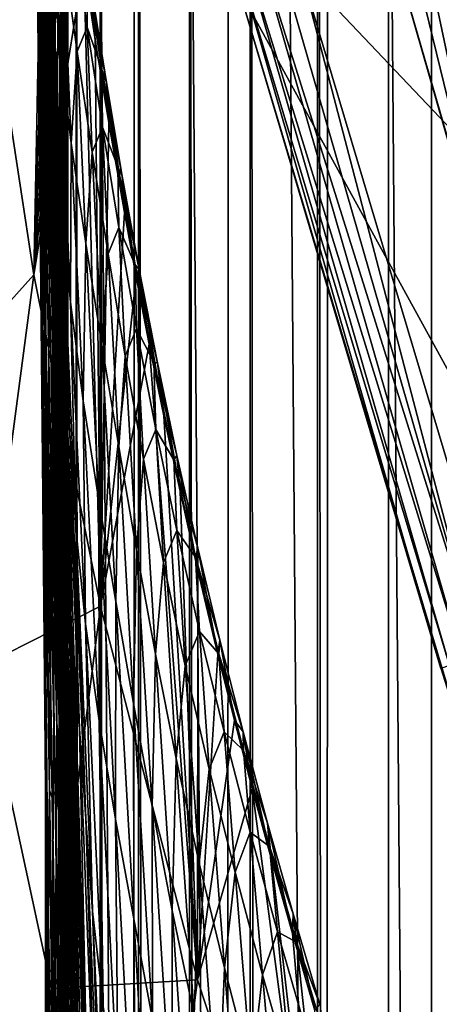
# Model space of a CAD drawing. Header units: metres. Extents: x -23 to 23, y -199 to 23.
# Tile 50 of 112: x -21.36 to -20.05, y -8.06 to -5. Entities that reach past the tile are written whole.
import ezdxf

# ---------------------------------------------------------------- set-up
doc = ezdxf.new("R2010")
doc.units = ezdxf.units.M
doc.layers.add('solid_509541_180_SW0001', color=7, linetype='CONTINUOUS')

msp = doc.modelspace()

# ---------------------------------------------------------------- linework, layer by layer
at = {"layer": 'solid_509541_180_SW0001'}
for points in [[(-19.729429, 20.070425), (-19.738308, -20.061901), (-20.069708, 19.730179)], [(-20.069708, 19.730179), (-20.078621, -19.720907), (-20.394615, 19.375515)], [(-20.069708, 19.730179), (-19.738308, -20.061901), (-20.078621, -19.720907)], [(-20.394615, 19.375515), (-20.403206, -19.365856), (-20.704075, 19.006542)], [(-20.394615, 19.375515), (-20.078621, -19.720907), (-20.403206, -19.365856)], [(-20.704075, 19.006542), (-20.712023, -18.996798), (-20.996466, 18.625443)], [(-20.704075, 19.006542), (-20.403206, -19.365856), (-20.712023, -18.996798)], [(-20.996466, 18.625443), (-21.00429, -18.614689), (-21.271791, 18.232214)], [(-20.996466, 18.625443), (-20.712023, -18.996798), (-21.00429, -18.614689)], [(-21.271791, 18.232214), (-21.53804, -17.812857), (-21.651287, 17.621748)], [(-21.271791, 18.232214), (-21.279938, -18.219637), (-21.53804, -17.812857)], [(-21.271791, 18.232214), (-21.00429, -18.614689), (-21.279938, -18.219637)], [(-21.182512, -189, 242.230423), (-21.182512, 0.000142, 242.230423), (-21.209377, -0.00011, 242.00946)], [(-21.107437, -189, 242.439972), (-21.107437, 0.000167, 242.439957), (-21.182512, 0.000142, 242.230423)], [(-21.110292, -189, 242.434082), (-21.107437, -189, 242.439972), (-21.182512, 0.000142, 242.230423)], [(-21.182512, -189, 242.230423), (-21.110292, -189, 242.434082), (-21.182512, 0.000142, 242.230423)], [(-20.987869, -189, 242.627716), (-20.987869, 0.000123, 242.627701), (-21.107437, 0.000167, 242.439957)], [(-21.107437, -189, 242.439972), (-20.987869, -189, 242.627716), (-21.107437, 0.000167, 242.439957)], [(-20.829735, -189, 242.784348), (-20.829735, 0.00002, 242.784348), (-20.987869, 0.000123, 242.627701)], [(-20.987869, -189, 242.627716), (-20.829735, -189, 242.784348), (-20.987869, 0.000123, 242.627701)], [(-20.640867, -189, 242.902145), (-20.640867, -0.000121, 242.902145), (-20.829735, 0.00002, 242.784348)], [(-20.829735, -189, 242.784348), (-20.640867, -189, 242.902145), (-20.829735, 0.00002, 242.784348)], [(-21.304661, -4.721025, 231.941818), (-21.295567, -5.518213, 232.902695), (-21.209377, -0.00011, 242.00946)], [(-21.295567, -5.518213, 232.902695), (-21.286926, -6.366432, 233.815659), (-21.209377, -0.00011, 242.00946)], [(-21.286926, -6.366432, 233.815659), (-21.278761, -7.263092, 234.678467), (-21.209377, -0.00011, 242.00946)], [(-21.278761, -7.263092, 234.678467), (-21.271086, -8.206272, 235.489365), (-21.209377, -0.00011, 242.00946)], [(-21.271086, -8.206272, 235.489365), (-21.263918, -9.194027, 236.246689), (-21.209377, -0.00011, 242.00946)], [(-21.263918, -9.194027, 236.246689), (-21.257277, -10.223907, 236.948349), (-21.209377, -0.00011, 242.00946)], [(-21.257277, -10.223907, 236.948349), (-21.251181, -11.293617, 237.592575), (-21.209377, -0.00011, 242.00946)], [(-21.251181, -11.293617, 237.592575), (-21.245642, -12.400887, 238.177643), (-21.209377, -0.00011, 242.00946)], [(-21.245642, -12.400887, 238.177643), (-21.240683, -13.542816, 238.701614), (-21.209377, -0.00011, 242.00946)], [(-21.240683, -13.542816, 238.701614), (-21.239855, -13.751604, 238.78923), (-21.209377, -0.00011, 242.00946)], [(-21.239855, -13.751604, 238.78923), (-21.236322, -14.7157, 239.162445), (-21.209377, -0.00011, 242.00946)], [(-21.236322, -14.7157, 239.162445), (-21.232578, -15.9149, 239.557968), (-21.209377, -0.00011, 242.00946)], [(-21.232578, -15.9149, 239.557968), (-21.229475, -17.133894, 239.885849), (-21.209377, -0.00011, 242.00946)], [(-21.229475, -17.133894, 239.885849), (-21.227026, -18.365841, 240.144531), (-21.209377, -0.00011, 242.00946)], [(-21.227026, -18.365841, 240.144531), (-21.225239, -19.606176, 240.33342), (-21.209377, -0.00011, 242.00946)], [(-21.225239, -19.606176, 240.33342), (-21.224113, -20.851295, 240.452332), (-21.209377, -0.00011, 242.00946)], [(-21.224113, -20.851295, 240.452332), (-21.22365, -22.098618, 240.501404), (-21.209377, -0.00011, 242.00946)], [(-21.22365, -22.098618, 240.501404), (-21.222198, -34.757195, 240.654739), (-21.209377, -0.00011, 242.00946)], [(-21.222198, -34.757195, 240.654739), (-21.222109, -35.61446, 240.664169), (-21.209377, -0.00011, 242.00946)], [(-21.222109, -35.61446, 240.664169), (-21.221001, -47.406013, 240.781204), (-21.209377, -0.00011, 242.00946)], [(-21.221001, -47.406013, 240.781204), (-21.220943, -48.258762, 240.787292), (-21.209377, -0.00011, 242.00946)], [(-21.220943, -48.258762, 240.787292), (-21.220533, -59.999996, 240.830566), (-21.209377, -0.00011, 242.00946)], [(-21.220533, -59.999996, 240.830566), (-21.209377, -94.500061, 242.00946), (-21.209377, -0.00011, 242.00946)], [(-21.184349, -189, 242.222519), (-21.209377, -0.00011, 242.00946), (-21.209377, -94.500061, 242.00946)], [(-21.184349, -189, 242.222519), (-21.182512, -189, 242.230423), (-21.209377, -0.00011, 242.00946)], [(-20.430849, -189, 242.975174), (-20.430624, -0.000278, 242.975235), (-20.640867, -0.000121, 242.902145)], [(-20.640867, -189, 242.902145), (-20.430849, -189, 242.975174), (-20.640867, -0.000121, 242.902145)], [(-20.430849, -189, 242.975174), (-20.209421, -189, 243), (-20.430624, -0.000278, 242.975235)], [(-20.430624, -0.000278, 242.975235), (-20.209421, -189, 243), (-20.209421, -0.000428, 243)], [(-19.85832, -1.201108, 243), (-20.209421, -0.000428, 243), (-20.209421, -189, 243)], [(-19.749578, -2.397916, 243), (-19.85832, -1.201108, 243), (-20.209421, -189, 243)], [(-19.568743, -3.586129, 243), (-19.749578, -2.397916, 243), (-20.209421, -189, 243)], [(-19.316486, -4.761213, 243), (-19.568743, -3.586129, 243), (-20.209421, -189, 243)], [(-20.393335, -3.737736, 297.379608), (-20.234138, -4.641674, 297.15979), (-19.818785, -6.088886, 297.379608)], [(-20.393335, -3.737736, 297.379608), (-19.818785, -6.088886, 297.379608), (-20.316923, -3.738711, 297.589386)], [(-20.316923, -3.738711, 297.589386), (-19.742491, -6.081888, 297.589386), (-20.194584, -3.742842, 297.777344)], [(-19.818785, -6.088886, 297.379608), (-19.742491, -6.081888, 297.589386), (-20.316923, -3.738711, 297.589386)], [(-20.194584, -3.742842, 297.777344), (-19.619987, -6.073399, 297.777344), (-20.031729, -3.753227, 297.934174)], [(-19.742491, -6.081888, 297.589386), (-19.619987, -6.073399, 297.777344), (-20.194584, -3.742842, 297.777344)], [(-21.276569, -3.883542, 214.749527), (-21.44857, -4.911373, 192.516052), (-21.314419, -5.789904, 192.516052)], [(-21.25827, -4.05356, 214.523926), (-21.276569, -3.883542, 214.749527), (-21.314419, -5.789904, 192.516052)], [(-21.238228, -4.227222, 214.289459), (-21.25827, -4.05356, 214.523926), (-21.314419, -5.789904, 192.516052)], [(-21.215631, -4.409803, 214.038513), (-21.238228, -4.227222, 214.289459), (-21.314419, -5.789904, 192.516052)], [(-21.189491, -4.606781, 213.76326), (-21.215631, -4.409803, 214.038513), (-21.314419, -5.789904, 192.516052)], [(-21.287825, -4.392425, 227.774063), (-21.247614, -5.134091, 229.83345), (-21.262907, -4.677446, 229.148758)], [(-21.287825, -4.392425, 227.774063), (-21.251398, -5.42914, 229.46431), (-21.247614, -5.134091, 229.83345)], [(-21.287825, -4.392425, 227.774063), (-21.280453, -4.682875, 227.385696), (-21.251398, -5.42914, 229.46431)], [(-21.278034, -4.470875, 229.872742), (-21.247049, -5.601461, 231.406738), (-21.278225, -4.495627, 230.061508)], [(-21.244694, -5.588551, 231.2173), (-21.247049, -5.601461, 231.406738), (-21.278034, -4.470875, 229.872742)], [(-21.276907, -4.471814, 229.685974), (-21.244694, -5.588551, 231.2173), (-21.278034, -4.470875, 229.872742)], [(-21.277489, -4.45764, 224.808014), (-21.244293, -5.269474, 226.601456), (-21.259462, -4.972958, 226.992981)], [(-21.277489, -4.45764, 224.808014), (-21.26096, -4.763419, 224.41684), (-21.244293, -5.269474, 226.601456)], [(-21.278225, -4.495627, 230.061508), (-21.248495, -5.641783, 231.598465), (-21.27812, -4.538298, 230.249222)], [(-21.247049, -5.601461, 231.406738), (-21.248495, -5.641783, 231.598465), (-21.278225, -4.495627, 230.061508)], [(-21.240801, -5.61049, 231.033371), (-21.244694, -5.588551, 231.2173), (-21.276907, -4.471814, 229.685974)], [(-21.274239, -4.505443, 229.504257), (-21.240801, -5.61049, 231.033371), (-21.276907, -4.471814, 229.685974)], [(-21.25828, -4.474992, 222.144562), (-21.234644, -5.071215, 224.023407), (-21.26096, -4.763419, 224.41684)], [(-21.25828, -4.474992, 222.144562), (-21.222597, -4.784441, 221.749603), (-21.234644, -5.071215, 224.023407)], [(-21.234837, -5.673297, 230.857742), (-21.240801, -5.61049, 231.033371), (-21.274239, -4.505443, 229.504257)], [(-21.269514, -4.577426, 229.330215), (-21.234837, -5.673297, 230.857742), (-21.274239, -4.505443, 229.504257)], [(-21.27812, -4.538298, 230.249222), (-21.249689, -5.701255, 231.789276), (-21.278315, -4.590896, 230.433319)], [(-21.248495, -5.641783, 231.598465), (-21.249689, -5.701255, 231.789276), (-21.27812, -4.538298, 230.249222)], [(-21.278315, -4.590896, 230.433319), (-21.251247, -5.771384, 231.97641), (-21.279297, -4.645775, 230.612)], [(-21.249689, -5.701255, 231.789276), (-21.251247, -5.771384, 231.97641), (-21.278315, -4.590896, 230.433319)], [(-21.247614, -5.134091, 229.83345), (-21.234837, -5.673297, 230.857742), (-21.269514, -4.577426, 229.330215)], [(-21.262907, -4.677446, 229.148758), (-21.247614, -5.134091, 229.83345), (-21.269514, -4.577426, 229.330215)], [(-21.158789, -4.822594, 213.457672), (-21.189491, -4.606781, 213.76326), (-21.314419, -5.789904, 192.516052)], [(-21.177616, -4.611282, 215.369873), (-21.158789, -4.822594, 213.457672), (-21.122755, -5.059142, 213.119949)], [(-21.134247, -4.901578, 214.974915), (-21.177616, -4.611282, 215.369873), (-21.122755, -5.059142, 213.119949)], [(-21.279297, -4.645775, 230.612), (-21.253675, -5.844036, 232.157913), (-21.281387, -4.696066, 230.784637)], [(-21.251247, -5.771384, 231.97641), (-21.253675, -5.844036, 232.157913), (-21.279297, -4.645775, 230.612)], [(-19.583431, -6.888737, 297.15979), (-20.234138, -4.641674, 297.15979), (-20.675278, -4.900131, 247.351959)], [(-19.818785, -6.088886, 297.379608), (-20.234138, -4.641674, 297.15979), (-19.583431, -6.888737, 297.15979)], [(-21.280453, -4.682875, 227.385696), (-21.242525, -5.71066, 229.075577), (-21.251398, -5.42914, 229.46431)], [(-21.280453, -4.682875, 227.385696), (-21.259462, -4.972958, 226.992981), (-21.242525, -5.71066, 229.075577)], [(-21.299623, -4.70103, 231.390198), (-21.282179, -5.977809, 232.946548), (-21.301525, -4.823419, 231.783447)], [(-21.275208, -6.012414, 232.81337), (-21.282179, -5.977809, 232.946548), (-21.299623, -4.70103, 231.390198)], [(-21.294275, -4.748727, 231.259109), (-21.275208, -6.012414, 232.81337), (-21.299623, -4.70103, 231.390198)], [(-21.281387, -4.696066, 230.784637), (-21.257303, -5.911908, 232.333054), (-21.284697, -4.735284, 230.951096)], [(-21.253675, -5.844036, 232.157913), (-21.257303, -5.911908, 232.333054), (-21.281387, -4.696066, 230.784637)], [(-21.193436, -4.710915, 219.406082), (-21.179501, -5.095377, 221.353256), (-21.222597, -4.784441, 221.749603)], [(-21.193436, -4.710915, 219.406082), (-21.148012, -5.019727, 219.010284), (-21.179501, -5.095377, 221.353256)], [(-21.148943, -4.848563, 217.010696), (-21.148012, -5.019727, 219.010284), (-21.193436, -4.710915, 219.406082)], [(-20.635439, -4.709904, 247.188583), (-19.978346, -6.990726, 247.188583), (-20.678694, -4.719777, 247.233353)], [(-20.580753, -4.697423, 247.159851), (-19.925402, -6.972199, 247.159851), (-20.635439, -4.709904, 247.188583)], [(-19.925402, -6.972199, 247.159851), (-19.978346, -6.990726, 247.188583), (-20.635439, -4.709904, 247.188583)], [(-20.580753, -4.697423, 247.159851), (-20.483007, -4.844081, 247.149994), (-19.925402, -6.972199, 247.159851)], [(-21.303637, -4.815534, 232.002518), (-21.295567, -5.518213, 232.902695), (-21.304661, -4.721025, 231.941818)], [(-21.284697, -4.735284, 230.951096), (-21.262238, -5.968129, 232.501678), (-21.28911, -4.756052, 231.110397)], [(-21.257303, -5.911908, 232.333054), (-21.262238, -5.968129, 232.501678), (-21.284697, -4.735284, 230.951096)], [(-20.678694, -4.719777, 247.233353), (-20.020224, -7.005379, 247.233353), (-20.706221, -4.72606, 247.289688)], [(-20.706221, -4.72606, 247.289688), (-20.046873, -7.014704, 247.289688), (-20.675278, -4.900131, 247.351959)], [(-20.020224, -7.005379, 247.233353), (-20.046873, -7.014704, 247.289688), (-20.706221, -4.72606, 247.289688)], [(-19.978346, -6.990726, 247.188583), (-20.020224, -7.005379, 247.233353), (-20.678694, -4.719777, 247.233353)], [(-19.148415, -4.7197, 247.149994), (-18.439878, -6.993421, 247.149994), (-20.483007, -4.844081, 247.149994)], [(-21.268341, -6.004964, 232.662857), (-21.275208, -6.012414, 232.81337), (-21.294275, -4.748727, 231.259109)], [(-21.28911, -4.756052, 231.110397), (-21.268341, -6.004964, 232.662857), (-21.294275, -4.748727, 231.259109)], [(-21.262238, -5.968129, 232.501678), (-21.268341, -6.004964, 232.662857), (-21.28911, -4.756052, 231.110397)], [(-21.26096, -4.763419, 224.41684), (-21.227192, -5.570987, 226.209625), (-21.244293, -5.269474, 226.601456)], [(-21.26096, -4.763419, 224.41684), (-21.234644, -5.071215, 224.023407), (-21.227192, -5.570987, 226.209625)], [(19.316486, -4.761213, 243), (18.993776, -5.918785, 243), (-20.209421, -189, 243)], [(19.316486, -4.761213, 243), (-20.209421, -189, 243), (20.209421, -189, 243)], [(-18.993776, -5.918785, 243), (-19.316486, -4.761213, 243), (-20.209421, -189, 243)], [(-21.222597, -4.784441, 221.749603), (-21.197374, -5.380677, 223.627747), (-21.234644, -5.071215, 224.023407)], [(-21.222597, -4.784441, 221.749603), (-21.179501, -5.095377, 221.353256), (-21.197374, -5.380677, 223.627747)], [(-21.158789, -4.822594, 213.457672), (-21.314419, -5.789904, 192.516052), (-21.106779, -6.820696, 192.516052)], [(-21.294504, -5.614139, 232.943176), (-21.295567, -5.518213, 232.902695), (-21.303637, -4.815534, 232.002518)], [(-21.285316, -6.172554, 233.358856), (-21.294504, -5.614139, 232.943176), (-21.303637, -4.815534, 232.002518)], [(-21.301525, -4.823419, 231.783447), (-21.285316, -6.172554, 233.358856), (-21.303637, -4.815534, 232.002518)], [(-21.282179, -5.977809, 232.946548), (-21.285316, -6.172554, 233.358856), (-21.301525, -4.823419, 231.783447)], [(-21.122755, -5.059142, 213.119949), (-21.158789, -4.822594, 213.457672), (-21.106779, -6.820696, 192.516052)], [(-21.148943, -4.848563, 217.010696), (-21.134247, -4.901578, 214.974915), (-21.087929, -5.192131, 214.580307)], [(-21.148943, -4.848563, 217.010696), (-21.087929, -5.192131, 214.580307), (-21.102043, -5.15094, 216.615921)], [(-21.148943, -4.848563, 217.010696), (-21.102043, -5.15094, 216.615921), (-21.148012, -5.019727, 219.010284)], [(-18.439878, -6.993421, 247.149994), (-19.781652, -7.190675, 247.149994), (-20.483007, -4.844081, 247.149994)], [(-19.925402, -6.972199, 247.159851), (-20.483007, -4.844081, 247.149994), (-19.781652, -7.190675, 247.149994)], [(-19.583431, -6.888737, 297.15979), (-20.675278, -4.900131, 247.351959), (-19.966608, -7.267251, 247.351959)], [(-20.046873, -7.014704, 247.289688), (-19.966608, -7.267251, 247.351959), (-20.675278, -4.900131, 247.351959)], [(-21.314419, -5.789904, 192.516052), (-21.44857, -4.911373, 192.516052), (-21.621714, -6.130985, 168.448547)], [(-21.134247, -4.901578, 214.974915), (-21.122755, -5.059142, 213.119949), (-21.080765, -5.316875, 212.750717)], [(-21.087929, -5.192131, 214.580307), (-21.134247, -4.901578, 214.974915), (-21.080765, -5.316875, 212.750717)], [(-21.259462, -4.972958, 226.992981), (-21.219124, -5.992752, 228.682785), (-21.242525, -5.71066, 229.075577)], [(-21.259462, -4.972958, 226.992981), (-21.244293, -5.269474, 226.601456), (-21.219124, -5.992752, 228.682785)], [(-21.148012, -5.019727, 219.010284), (-21.132153, -5.40872, 220.956802), (-21.179501, -5.095377, 221.353256)], [(-21.148012, -5.019727, 219.010284), (-21.099905, -5.330588, 218.614975), (-21.132153, -5.40872, 220.956802)], [(-21.102043, -5.15094, 216.615921), (-21.099905, -5.330588, 218.614975), (-21.148012, -5.019727, 219.010284)], [(-21.234644, -5.071215, 224.023407), (-21.199511, -5.875411, 225.815796), (-21.227192, -5.570987, 226.209625)], [(-21.234644, -5.071215, 224.023407), (-21.197374, -5.380677, 223.627747), (-21.199511, -5.875411, 225.815796)], [(-21.080765, -5.316875, 212.750717), (-21.122755, -5.059142, 213.119949), (-21.106779, -6.820696, 192.516052)], [(-21.179501, -5.095377, 221.353256), (-21.15197, -5.692447, 223.23085), (-21.197374, -5.380677, 223.627747)], [(-21.179501, -5.095377, 221.353256), (-21.132153, -5.40872, 220.956802), (-21.15197, -5.692447, 223.23085)], [(-21.251398, -5.42914, 229.46431), (-21.225758, -5.804471, 230.726288), (-21.247614, -5.134091, 229.83345)], [(-21.247614, -5.134091, 229.83345), (-21.225758, -5.804471, 230.726288), (-21.234837, -5.673297, 230.857742)], [(-21.102043, -5.15094, 216.615921), (-21.087929, -5.192131, 214.580307), (-21.038603, -5.482949, 214.186096)], [(-21.102043, -5.15094, 216.615921), (-21.038603, -5.482949, 214.186096), (-21.052231, -5.454418, 216.221588)], [(-21.102043, -5.15094, 216.615921), (-21.052231, -5.454418, 216.221588), (-21.099905, -5.330588, 218.614975)], [(-21.087929, -5.192131, 214.580307), (-21.080765, -5.316875, 212.750717), (-21.032034, -5.59646, 212.349609)], [(-21.038603, -5.482949, 214.186096), (-21.087929, -5.192131, 214.580307), (-21.032034, -5.59646, 212.349609)], [(-21.244293, -5.269474, 226.601456), (-21.202272, -6.282094, 228.29129), (-21.219124, -5.992752, 228.682785)], [(-21.244293, -5.269474, 226.601456), (-21.227192, -5.570987, 226.209625), (-21.202272, -6.282094, 228.29129)], [(-21.032034, -5.59646, 212.349609), (-21.080765, -5.316875, 212.750717), (-21.106779, -6.820696, 192.516052)], [(-21.099905, -5.330588, 218.614975), (-21.082232, -5.724831, 220.560867), (-21.132153, -5.40872, 220.956802)], [(-21.099905, -5.330588, 218.614975), (-21.048969, -5.643282, 218.220154), (-21.082232, -5.724831, 220.560867)], [(-21.052231, -5.454418, 216.221588), (-21.048969, -5.643282, 218.220154), (-21.099905, -5.330588, 218.614975)], [(-21.197374, -5.380677, 223.627747), (-21.159941, -6.182297, 225.419907), (-21.199511, -5.875411, 225.815796)], [(-21.197374, -5.380677, 223.627747), (-21.15197, -5.692447, 223.23085), (-21.159941, -6.182297, 225.419907)], [(-21.132153, -5.40872, 220.956802), (-21.102127, -6.007327, 222.833893), (-21.15197, -5.692447, 223.23085)], [(-21.132153, -5.40872, 220.956802), (-21.082232, -5.724831, 220.560867), (-21.102127, -6.007327, 222.833893)], [(-21.251398, -5.42914, 229.46431), (-21.207626, -6.374381, 231.401749), (-21.225758, -5.804471, 230.726288)], [(-21.251398, -5.42914, 229.46431), (-21.209541, -6.658414, 231.032654), (-21.207626, -6.374381, 231.401749)], [(-21.251398, -5.42914, 229.46431), (-21.242525, -5.71066, 229.075577), (-21.209541, -6.658414, 231.032654)], [(-21.052231, -5.454418, 216.221588), (-21.038603, -5.482949, 214.186096), (-20.985878, -5.773604, 213.791855)], [(-21.052231, -5.454418, 216.221588), (-20.985878, -5.773604, 213.791855), (-20.998785, -5.758459, 215.827271)], [(-21.052231, -5.454418, 216.221588), (-20.998785, -5.758459, 215.827271), (-21.048969, -5.643282, 218.220154)], [(-21.038603, -5.482949, 214.186096), (-21.032034, -5.59646, 212.349609), (-20.995241, -5.795757, 212.063156)], [(-20.985878, -5.773604, 213.791855), (-21.038603, -5.482949, 214.186096), (-20.995241, -5.795757, 212.063156)], [(-21.294504, -5.614139, 232.943176), (-21.286926, -6.366432, 233.815659), (-21.295567, -5.518213, 232.902695)], [(-21.227192, -5.570987, 226.209625), (-21.183578, -6.577216, 227.899628), (-21.202272, -6.282094, 228.29129)], [(-21.227192, -5.570987, 226.209625), (-21.199511, -5.875411, 225.815796), (-21.183578, -6.577216, 227.899628)], [(-21.247049, -5.601461, 231.406738), (-21.213823, -6.892803, 232.821808), (-21.248495, -5.641783, 231.598465)], [(-21.244694, -5.588551, 231.2173), (-21.20985, -6.867902, 232.6306), (-21.247049, -5.601461, 231.406738)], [(-21.20985, -6.867902, 232.6306), (-21.213823, -6.892803, 232.821808), (-21.247049, -5.601461, 231.406738)], [(-21.204374, -6.879457, 232.445297), (-21.20985, -6.867902, 232.6306), (-21.244694, -5.588551, 231.2173)], [(-21.240801, -5.61049, 231.033371), (-21.204374, -6.879457, 232.445297), (-21.244694, -5.588551, 231.2173)], [(-20.995241, -5.795757, 212.063156), (-21.032034, -5.59646, 212.349609), (-21.106779, -6.820696, 192.516052)], [(-21.285748, -6.461357, 233.833572), (-21.286926, -6.366432, 233.815659), (-21.294504, -5.614139, 232.943176)], [(-21.285316, -6.172554, 233.358856), (-21.285748, -6.461357, 233.833572), (-21.294504, -5.614139, 232.943176)], [(-21.196859, -6.933746, 232.268814), (-21.204374, -6.879457, 232.445297), (-21.240801, -5.61049, 231.033371)], [(-21.234837, -5.673297, 230.857742), (-21.196859, -6.933746, 232.268814), (-21.240801, -5.61049, 231.033371)], [(-21.248495, -5.641783, 231.598465), (-21.216932, -6.946398, 233.015564), (-21.249689, -5.701255, 231.789276)], [(-21.213823, -6.892803, 232.821808), (-21.216932, -6.946398, 233.015564), (-21.248495, -5.641783, 231.598465)], [(-21.048969, -5.643282, 218.220154), (-21.029558, -6.043406, 220.165421), (-21.082232, -5.724831, 220.560867)], [(-21.048969, -5.643282, 218.220154), (-20.994205, -5.957173, 217.825348), (-21.029558, -6.043406, 220.165421)], [(-20.998785, -5.758459, 215.827271), (-20.994205, -5.957173, 217.825348), (-21.048969, -5.643282, 218.220154)], [(-21.207626, -6.374381, 231.401749), (-21.196859, -6.933746, 232.268814), (-21.234837, -5.673297, 230.857742)], [(-21.225758, -5.804471, 230.726288), (-21.207626, -6.374381, 231.401749), (-21.234837, -5.673297, 230.857742)], [(-21.15197, -5.692447, 223.23085), (-21.111647, -6.492178, 225.022903), (-21.159941, -6.182297, 225.419907)], [(-21.15197, -5.692447, 223.23085), (-21.102127, -6.007327, 222.833893), (-21.111647, -6.492178, 225.022903)], [(-21.249689, -5.701255, 231.789276), (-21.219841, -7.020066, 233.208511), (-21.251247, -5.771384, 231.97641)], [(-21.216932, -6.946398, 233.015564), (-21.219841, -7.020066, 233.208511), (-21.249689, -5.701255, 231.789276)], [(-21.242525, -5.71066, 229.075577), (-21.198202, -6.929583, 230.644684), (-21.209541, -6.658414, 231.032654)], [(-21.242525, -5.71066, 229.075577), (-21.219124, -5.992752, 228.682785), (-21.198202, -6.929583, 230.644684)], [(-21.082232, -5.724831, 220.560867), (-21.049805, -6.325584, 222.4375), (-21.102127, -6.007327, 222.833893)], [(-21.082232, -5.724831, 220.560867), (-21.029558, -6.043406, 220.165421), (-21.049805, -6.325584, 222.4375)], [(-21.251247, -5.771384, 231.97641), (-21.223169, -7.10494, 233.397766), (-21.253675, -5.844036, 232.157913)], [(-21.219841, -7.020066, 233.208511), (-21.223169, -7.10494, 233.397766), (-21.251247, -5.771384, 231.97641)], [(-20.998785, -5.758459, 215.827271), (-20.985878, -5.773604, 213.791855), (-20.929306, -6.063547, 213.397079)], [(-20.998785, -5.758459, 215.827271), (-20.929306, -6.063547, 213.397079), (-20.940891, -6.062396, 215.432404)], [(-20.998785, -5.758459, 215.827271), (-20.940891, -6.062396, 215.432404), (-20.994205, -5.957173, 217.825348)], [(-20.985878, -5.773604, 213.791855), (-20.995241, -5.795757, 212.063156), (-20.954487, -6.006117, 211.759781)], [(-20.985878, -5.773604, 213.791855), (-20.954487, -6.006117, 211.759781), (-20.909193, -6.228438, 211.437485)], [(-20.929306, -6.063547, 213.397079), (-20.985878, -5.773604, 213.791855), (-20.909193, -6.228438, 211.437485)], [(-21.314419, -5.789904, 192.516052), (-21.621714, -6.130985, 168.448547), (-21.475639, -7.007053, 168.448547)], [(-21.106779, -6.820696, 192.516052), (-21.314419, -5.789904, 192.516052), (-21.475639, -7.007053, 168.448547)], [(-20.954487, -6.006117, 211.759781), (-20.995241, -5.795757, 212.063156), (-21.106779, -6.820696, 192.516052)], [(-21.253675, -5.844036, 232.157913), (-21.227428, -7.192525, 233.581284), (-21.257303, -5.911908, 232.333054)], [(-21.223169, -7.10494, 233.397766), (-21.227428, -7.192525, 233.581284), (-21.253675, -5.844036, 232.157913)], [(-21.199511, -5.875411, 225.815796), (-21.153664, -6.875983, 227.506134), (-21.183578, -6.577216, 227.899628)], [(-21.199511, -5.875411, 225.815796), (-21.159941, -6.182297, 225.419907), (-21.153664, -6.875983, 227.506134)], [(-21.257303, -5.911908, 232.333054), (-21.23295, -7.275192, 233.758179), (-21.262238, -5.968129, 232.501678)], [(-21.227428, -7.192525, 233.581284), (-21.23295, -7.275192, 233.758179), (-21.257303, -5.911908, 232.333054)], [(18.993776, -5.918785, 243), (18.601791, -7.054702, 243), (-20.209421, -189, 243)], [(-18.601791, -7.054702, 243), (-18.993776, -5.918785, 243), (-20.209421, -189, 243)], [(-21.262238, -5.968129, 232.501678), (-21.239834, -7.345784, 233.928299), (-21.268341, -6.004964, 232.662857)], [(-21.23295, -7.275192, 233.758179), (-21.239834, -7.345784, 233.928299), (-21.262238, -5.968129, 232.501678)], [(-20.994205, -5.957173, 217.825348), (-20.972889, -6.363726, 219.769989), (-21.029558, -6.043406, 220.165421)], [(-20.994205, -5.957173, 217.825348), (-20.934467, -6.271499, 217.429977), (-20.972889, -6.363726, 219.769989)], [(-20.940891, -6.062396, 215.432404), (-20.934467, -6.271499, 217.429977), (-20.994205, -5.957173, 217.825348)], [(-21.282179, -5.977809, 232.946548), (-21.265575, -7.393539, 234.377365), (-21.285316, -6.172554, 233.358856)], [(-21.256748, -7.416535, 234.242569), (-21.265575, -7.393539, 234.377365), (-21.282179, -5.977809, 232.946548)], [(-21.275208, -6.012414, 232.81337), (-21.256748, -7.416535, 234.242569), (-21.282179, -5.977809, 232.946548)], [(-21.219124, -5.992752, 228.682785), (-21.171627, -7.202089, 230.25293), (-21.198202, -6.929583, 230.644684)], [(-21.219124, -5.992752, 228.682785), (-21.202272, -6.282094, 228.29129), (-21.171627, -7.202089, 230.25293)], [(-21.268341, -6.004964, 232.662857), (-21.247919, -7.396312, 234.090775), (-21.275208, -6.012414, 232.81337)], [(-21.247919, -7.396312, 234.090775), (-21.256748, -7.416535, 234.242569), (-21.275208, -6.012414, 232.81337)], [(-21.239834, -7.345784, 233.928299), (-21.247919, -7.396312, 234.090775), (-21.268341, -6.004964, 232.662857)], [(-21.102127, -6.007327, 222.833893), (-21.058758, -6.805751, 224.625885), (-21.111647, -6.492178, 225.022903)], [(-20.954487, -6.006117, 211.759781), (-21.106779, -6.820696, 192.516052), (-20.8043, -7.983561, 192.516052)], [(-21.102127, -6.007327, 222.833893), (-21.049805, -6.325584, 222.4375), (-21.058758, -6.805751, 224.625885)], [(-20.909193, -6.228438, 211.437485), (-20.954487, -6.006117, 211.759781), (-20.8043, -7.983561, 192.516052)], [(-21.029558, -6.043406, 220.165421), (-20.994801, -6.646837, 222.041565), (-21.049805, -6.325584, 222.4375)], [(-21.029558, -6.043406, 220.165421), (-20.972889, -6.363726, 219.769989), (-20.994801, -6.646837, 222.041565)], [(-20.940891, -6.062396, 215.432404), (-20.929306, -6.063547, 213.397079), (-20.868626, -6.352387, 213.001434)], [(-20.940891, -6.062396, 215.432404), (-20.868626, -6.352387, 213.001434), (-20.878071, -6.365715, 215.036652)], [(-20.940891, -6.062396, 215.432404), (-20.878071, -6.365715, 215.036652), (-20.934467, -6.271499, 217.429977)], [(-20.929306, -6.063547, 213.397079), (-20.909193, -6.228438, 211.437485), (-20.858866, -6.462935, 211.09523)], [(-20.868626, -6.352387, 213.001434), (-20.929306, -6.063547, 213.397079), (-20.858866, -6.462935, 211.09523)], [(-21.285316, -6.172554, 233.358856), (-21.270222, -7.664643, 234.798935), (-21.285748, -6.461357, 233.833572)], [(-21.265575, -7.393539, 234.377365), (-21.270222, -7.664643, 234.798935), (-21.285316, -6.172554, 233.358856)], [(-21.159941, -6.182297, 225.419907), (-21.11112, -7.177866, 227.110733), (-21.153664, -6.875983, 227.506134)], [(-21.159941, -6.182297, 225.419907), (-21.111647, -6.492178, 225.022903), (-21.11112, -7.177866, 227.110733)], [(-20.858866, -6.462935, 211.09523), (-20.909193, -6.228438, 211.437485), (-20.8043, -7.983561, 192.516052)], [(-20.934467, -6.271499, 217.429977), (-20.910807, -6.684947, 219.373993), (-20.972889, -6.363726, 219.769989)], [(-20.934467, -6.271499, 217.429977), (-20.869095, -6.585634, 217.033707), (-20.910807, -6.684947, 219.373993)], [(-20.878071, -6.365715, 215.036652), (-20.869095, -6.585634, 217.033707), (-20.934467, -6.271499, 217.429977)], [(-21.202272, -6.282094, 228.29129), (-21.152157, -7.482475, 229.862503), (-21.171627, -7.202089, 230.25293)], [(-21.202272, -6.282094, 228.29129), (-21.183578, -6.577216, 227.899628), (-21.152157, -7.482475, 229.862503)], [(-21.049805, -6.325584, 222.4375), (-21.003475, -7.123202, 224.229431), (-21.058758, -6.805751, 224.625885)], [(-21.049805, -6.325584, 222.4375), (-20.994801, -6.646837, 222.041565), (-21.003475, -7.123202, 224.229431)], [(-21.285748, -6.461357, 233.833572), (-21.278761, -7.263092, 234.678467), (-21.286926, -6.366432, 233.815659)], [(-20.972889, -6.363726, 219.769989), (-20.935667, -6.970297, 221.64563), (-20.994801, -6.646837, 222.041565)], [(-20.972889, -6.363726, 219.769989), (-20.910807, -6.684947, 219.373993), (-20.935667, -6.970297, 221.64563)], [(-20.878071, -6.365715, 215.036652), (-20.868626, -6.352387, 213.001434), (-20.80382, -6.63997, 212.604904)], [(-20.878071, -6.365715, 215.036652), (-20.80382, -6.63997, 212.604904), (-20.810297, -6.668124, 214.639954)], [(-20.878071, -6.365715, 215.036652), (-20.810297, -6.668124, 214.639954), (-20.869095, -6.585634, 217.033707)], [(-20.868626, -6.352387, 213.001434), (-20.858866, -6.462935, 211.09523), (-20.802891, -6.710217, 210.731613)], [(-20.80382, -6.63997, 212.604904), (-20.868626, -6.352387, 213.001434), (-20.802891, -6.710217, 210.731613)], [(-21.209541, -6.658414, 231.032654), (-21.184143, -7.128845, 232.201523), (-21.207626, -6.374381, 231.401749)], [(-21.207626, -6.374381, 231.401749), (-21.184143, -7.128845, 232.201523), (-21.196859, -6.933746, 232.268814)], [(-21.277355, -7.354043, 234.671173), (-21.278761, -7.263092, 234.678467), (-21.285748, -6.461357, 233.833572)], [(-21.270222, -7.664643, 234.798935), (-21.277355, -7.354043, 234.671173), (-21.285748, -6.461357, 233.833572)], [(-21.111647, -6.492178, 225.022903), (-21.059378, -7.4833, 226.71431), (-21.11112, -7.177866, 227.110733)], [(-21.111647, -6.492178, 225.022903), (-21.058758, -6.805751, 224.625885), (-21.059378, -7.4833, 226.71431)], [(-20.802891, -6.710217, 210.731613), (-20.858866, -6.462935, 211.09523), (-20.8043, -7.983561, 192.516052)], [(-21.183578, -6.577216, 227.899628), (-21.130901, -7.769248, 229.472), (-21.152157, -7.482475, 229.862503)], [(-21.183578, -6.577216, 227.899628), (-21.153664, -6.875983, 227.506134), (-21.130901, -7.769248, 229.472)], [(-20.869095, -6.585634, 217.033707), (-20.842485, -7.00635, 218.977066), (-20.910807, -6.684947, 219.373993)], [(-20.869095, -6.585634, 217.033707), (-20.798059, -6.899168, 216.636444), (-20.842485, -7.00635, 218.977066)], [(-20.810297, -6.668124, 214.639954), (-20.798059, -6.899168, 216.636444), (-20.869095, -6.585634, 217.033707)], [(-20.810297, -6.668124, 214.639954), (-20.80382, -6.63997, 212.604904), (-20.735025, -6.926302, 212.207642)], [(-20.80382, -6.63997, 212.604904), (-20.802891, -6.710217, 210.731613), (-20.740643, -6.97081, 210.345673)], [(-20.735025, -6.926302, 212.207642), (-20.80382, -6.63997, 212.604904), (-20.740643, -6.97081, 210.345673)], [(-21.209541, -6.658414, 231.032654), (-21.163765, -7.79699, 232.835266), (-21.184143, -7.128845, 232.201523)], [(-21.209541, -6.658414, 231.032654), (-21.162851, -8.065873, 232.464676), (-21.163765, -7.79699, 232.835266)], [(-21.209541, -6.658414, 231.032654), (-21.198202, -6.929583, 230.644684), (-21.162851, -8.065873, 232.464676)], [(-20.994801, -6.646837, 222.041565), (-20.945572, -7.444082, 223.83342), (-21.003475, -7.123202, 224.229431)], [(-20.994801, -6.646837, 222.041565), (-20.935667, -6.970297, 221.64563), (-20.945572, -7.444082, 223.83342)], [(-20.810297, -6.668124, 214.639954), (-20.735025, -6.926302, 212.207642), (-20.737844, -6.969483, 214.242432)], [(-20.810297, -6.668124, 214.639954), (-20.737844, -6.969483, 214.242432), (-20.798059, -6.899168, 216.636444)], [(-20.910807, -6.684947, 219.373993), (-20.870752, -7.295055, 221.24913), (-20.935667, -6.970297, 221.64563)], [(-20.910807, -6.684947, 219.373993), (-20.842485, -7.00635, 218.977066), (-20.870752, -7.295055, 221.24913)], [(-20.740643, -6.97081, 210.345673), (-20.802891, -6.710217, 210.731613), (-20.8043, -7.983561, 192.516052)], [(-21.106779, -6.820696, 192.516052), (-21.475639, -7.007053, 168.448547), (-21.258743, -8.010024, 168.448547)], [(-20.8043, -7.983561, 192.516052), (-21.106779, -6.820696, 192.516052), (-21.258743, -8.010024, 168.448547)], [(-21.058758, -6.805751, 224.625885), (-21.002924, -7.792892, 226.317917), (-21.059378, -7.4833, 226.71431)], [(-21.058758, -6.805751, 224.625885), (-21.003475, -7.123202, 224.229431), (-21.002924, -7.792892, 226.317917)], [(-21.20985, -6.867902, 232.6306), (-21.172764, -8.297488, 233.914185), (-21.213823, -6.892803, 232.821808)], [(-21.165373, -8.299914, 233.728378), (-21.172764, -8.297488, 233.914185), (-21.20985, -6.867902, 232.6306)], [(-21.204374, -6.879457, 232.445297), (-21.165373, -8.299914, 233.728378), (-21.20985, -6.867902, 232.6306)], [(-21.156012, -8.346334, 233.551788), (-21.165373, -8.299914, 233.728378), (-21.204374, -6.879457, 232.445297)], [(-21.196859, -6.933746, 232.268814), (-21.156012, -8.346334, 233.551788), (-21.204374, -6.879457, 232.445297)], [(-21.153664, -6.875983, 227.506134), (-21.097937, -8.060248, 229.079803), (-21.130901, -7.769248, 229.472)], [(-21.153664, -6.875983, 227.506134), (-21.11112, -7.177866, 227.110733), (-21.097937, -8.060248, 229.079803)], [(-21.213823, -6.892803, 232.821808), (-21.17872, -8.332603, 234.106201), (-21.216932, -6.946398, 233.015564)], [(-21.172764, -8.297488, 233.914185), (-21.17872, -8.332603, 234.106201), (-21.213823, -6.892803, 232.821808)], [(-20.798059, -6.899168, 216.636444), (-20.767895, -7.327424, 218.579102), (-20.842485, -7.00635, 218.977066)], [(-20.798059, -6.899168, 216.636444), (-20.721748, -7.211835, 216.238297), (-20.767895, -7.327424, 218.579102)], [(-20.737844, -6.969483, 214.242432), (-20.721748, -7.211835, 216.238297), (-20.798059, -6.899168, 216.636444)], [(-21.216932, -6.946398, 233.015564), (-21.183872, -8.397284, 234.300995), (-21.219841, -7.020066, 233.208511)], [(-21.17872, -8.332603, 234.106201), (-21.183872, -8.397284, 234.300995), (-21.216932, -6.946398, 233.015564)], [(-21.198202, -6.929583, 230.644684), (-21.148136, -8.32542, 232.078796), (-21.162851, -8.065873, 232.464676)], [(-21.198202, -6.929583, 230.644684), (-21.171627, -7.202089, 230.25293), (-21.148136, -8.32542, 232.078796)], [(-21.161743, -7.863954, 232.895386), (-21.156012, -8.346334, 233.551788), (-21.196859, -6.933746, 232.268814)], [(-21.163765, -7.79699, 232.835266), (-21.161743, -7.863954, 232.895386), (-21.196859, -6.933746, 232.268814)], [(-21.184143, -7.128845, 232.201523), (-21.163765, -7.79699, 232.835266), (-21.196859, -6.933746, 232.268814)], [(-20.735025, -6.926302, 212.207642), (-20.740643, -6.97081, 210.345673), (-20.689484, -7.175171, 210.041367)], [(-20.737844, -6.969483, 214.242432), (-20.735025, -6.926302, 212.207642), (-20.662449, -7.211449, 211.809891)], [(-20.662449, -7.211449, 211.809891), (-20.735025, -6.926302, 212.207642), (-20.689484, -7.175171, 210.041367)], [(-20.935667, -6.970297, 221.64563), (-20.883436, -7.767552, 223.437378), (-20.945572, -7.444082, 223.83342)], [(-20.935667, -6.970297, 221.64563), (-20.870752, -7.295055, 221.24913), (-20.883436, -7.767552, 223.437378)], [(-20.689484, -7.175171, 210.041367), (-20.740643, -6.97081, 210.345673), (-20.8043, -7.983561, 192.516052)], [(-20.737844, -6.969483, 214.242432), (-20.662449, -7.211449, 211.809891), (-20.661104, -7.269715, 213.84433)], [(-20.737844, -6.969483, 214.242432), (-20.661104, -7.269715, 213.84433), (-20.721748, -7.211835, 216.238297)], [(-21.258743, -8.010024, 168.448547), (-21.475639, -7.007053, 168.448547), (-21.417555, -9.169478, 144.381027)], [(-20.842485, -7.00635, 218.977066), (-20.799099, -7.620317, 220.851669), (-20.870752, -7.295055, 221.24913)], [(-20.842485, -7.00635, 218.977066), (-20.767895, -7.327424, 218.579102), (-20.799099, -7.620317, 220.851669)], [(-21.219841, -7.020066, 233.208511), (-21.188877, -8.482668, 234.495132), (-21.223169, -7.10494, 233.397766)], [(-21.183872, -8.397284, 234.300995), (-21.188877, -8.482668, 234.495132), (-21.219841, -7.020066, 233.208511)], [(18.601791, -7.054702, 243), (18.141941, -8.164902, 243), (-20.209421, -189, 243)], [(-18.141941, -8.164902, 243), (-18.601791, -7.054702, 243), (-20.209421, -189, 243)], [(-21.223169, -7.10494, 233.397766), (-21.194349, -8.579638, 234.685577), (-21.227428, -7.192525, 233.581284)], [(-21.188877, -8.482668, 234.495132), (-21.194349, -8.579638, 234.685577), (-21.223169, -7.10494, 233.397766)], [(-21.003475, -7.123202, 224.229431), (-20.944145, -8.106756, 225.922043), (-21.002924, -7.792892, 226.317917)], [(-21.003475, -7.123202, 224.229431), (-20.945572, -7.444082, 223.83342), (-20.944145, -8.106756, 225.922043)], [(-21.227428, -7.192525, 233.581284), (-21.200794, -8.679456, 234.870193), (-21.23295, -7.275192, 233.758179)], [(-21.194349, -8.579638, 234.685577), (-21.200794, -8.679456, 234.870193), (-21.227428, -7.192525, 233.581284)], [(-21.11112, -7.177866, 227.110733), (-21.051779, -8.354879, 228.685837), (-21.097937, -8.060248, 229.079803)], [(-21.11112, -7.177866, 227.110733), (-21.059378, -7.4833, 226.71431), (-21.051779, -8.354879, 228.685837)], [(-20.634052, -7.387869, 209.723389), (-20.689484, -7.175171, 210.041367), (-20.8043, -7.983561, 192.516052)], [(-20.662449, -7.211449, 211.809891), (-20.689484, -7.175171, 210.041367), (-20.634052, -7.387869, 209.723389)], [(-21.171627, -7.202089, 230.25293), (-21.117678, -8.586915, 231.689346), (-21.148136, -8.32542, 232.078796)], [(-21.171627, -7.202089, 230.25293), (-21.152157, -7.482475, 229.862503), (-21.117678, -8.586915, 231.689346)], [(-20.721748, -7.211835, 216.238297), (-20.687527, -7.647793, 218.180191), (-20.767895, -7.327424, 218.579102)], [(-20.721748, -7.211835, 216.238297), (-20.640715, -7.523429, 215.839447), (-20.687527, -7.647793, 218.180191)], [(-20.661104, -7.269715, 213.84433), (-20.640715, -7.523429, 215.839447), (-20.721748, -7.211835, 216.238297)], [(-20.662449, -7.211449, 211.809891), (-20.634052, -7.387869, 209.723389), (-20.574095, -7.608866, 209.391922)], [(-20.586267, -7.495449, 211.41188), (-20.662449, -7.211449, 211.809891), (-20.574095, -7.608866, 209.391922)], [(-20.661104, -7.269715, 213.84433), (-20.662449, -7.211449, 211.809891), (-20.586267, -7.495449, 211.41188)], [(-21.277355, -7.354043, 234.671173), (-21.271086, -8.206272, 235.489365), (-21.278761, -7.263092, 234.678467)], [(-21.23295, -7.275192, 233.758179), (-21.208542, -8.774269, 235.048065), (-21.239834, -7.345784, 233.928299)], [(-21.200794, -8.679456, 234.870193), (-21.208542, -8.774269, 235.048065), (-21.23295, -7.275192, 233.758179)], [(-20.661104, -7.269715, 213.84433), (-20.586267, -7.495449, 211.41188), (-20.580414, -7.568717, 213.445816)], [(-20.661104, -7.269715, 213.84433), (-20.580414, -7.568717, 213.445816), (-20.640715, -7.523429, 215.839447)], [(-20.870752, -7.295055, 221.24913), (-20.815224, -8.092649, 223.040741), (-20.883436, -7.767552, 223.437378)], [(-20.870752, -7.295055, 221.24913), (-20.799099, -7.620317, 220.851669), (-20.815224, -8.092649, 223.040741)], [(-21.239834, -7.345784, 233.928299), (-21.217678, -8.85673, 235.218979), (-21.247919, -7.396312, 234.090775)], [(-21.208542, -8.774269, 235.048065), (-21.217678, -8.85673, 235.218979), (-21.239834, -7.345784, 233.928299)], [(-20.767895, -7.327424, 218.579102), (-20.720675, -7.945482, 220.453125), (-20.799099, -7.620317, 220.851669)], [(-20.767895, -7.327424, 218.579102), (-20.687527, -7.647793, 218.180191), (-20.720675, -7.945482, 220.453125)], [(-21.269293, -8.289472, 235.454041), (-21.271086, -8.206272, 235.489365), (-21.277355, -7.354043, 234.671173)], [(-21.270222, -7.664643, 234.798935), (-21.269293, -8.289472, 235.454041), (-21.277355, -7.354043, 234.671173)], [(-21.265575, -7.393539, 234.377365), (-21.249945, -8.936963, 235.670471), (-21.270222, -7.664643, 234.798935)], [(-21.239052, -8.949773, 235.534607), (-21.249945, -8.936963, 235.670471), (-21.265575, -7.393539, 234.377365)], [(-21.256748, -7.416535, 234.242569), (-21.239052, -8.949773, 235.534607), (-21.265575, -7.393539, 234.377365)], [(-21.247919, -7.396312, 234.090775), (-21.228018, -8.918688, 235.382111), (-21.256748, -7.416535, 234.242569)], [(-21.217678, -8.85673, 235.218979), (-21.228018, -8.918688, 235.382111), (-21.247919, -7.396312, 234.090775)], [(-20.634052, -7.387869, 209.723389), (-20.8043, -7.983561, 192.516052), (-20.386017, -9.252584, 192.516052)], [(-20.574095, -7.608866, 209.391922), (-20.634052, -7.387869, 209.723389), (-20.386017, -9.252584, 192.516052)], [(-21.228018, -8.918688, 235.382111), (-21.239052, -8.949773, 235.534607), (-21.256748, -7.416535, 234.242569)], [(-20.945572, -7.444082, 223.83342), (-20.882803, -8.424393, 225.526581), (-20.944145, -8.106756, 225.922043)], [(-20.945572, -7.444082, 223.83342), (-20.883436, -7.767552, 223.437378), (-20.882803, -8.424393, 225.526581)], [(-21.152157, -7.482475, 229.862503), (-21.0947, -8.856738, 231.301208), (-21.117678, -8.586915, 231.689346)], [(-21.152157, -7.482475, 229.862503), (-21.130901, -7.769248, 229.472), (-21.0947, -8.856738, 231.301208)], [(-21.059378, -7.4833, 226.71431), (-20.996063, -8.653497, 228.290924), (-21.051779, -8.354879, 228.685837)], [(-21.059378, -7.4833, 226.71431), (-21.002924, -7.792892, 226.317917), (-20.996063, -8.653497, 228.290924)], [(-20.586267, -7.495449, 211.41188), (-20.574095, -7.608866, 209.391922), (-20.509045, -7.839162, 209.045517)], [(-20.50659, -7.778269, 211.013748), (-20.586267, -7.495449, 211.41188), (-20.509045, -7.839162, 209.045517)], [(-20.580414, -7.568717, 213.445816), (-20.586267, -7.495449, 211.41188), (-20.50659, -7.778269, 211.013748)], [(-20.640715, -7.523429, 215.839447), (-20.602077, -7.96714, 217.780487), (-20.687527, -7.647793, 218.180191)], [(-20.640715, -7.523429, 215.839447), (-20.555443, -7.833724, 215.440079), (-20.602077, -7.96714, 217.780487)], [(-20.580414, -7.568717, 213.445816), (-20.555443, -7.833724, 215.440079), (-20.640715, -7.523429, 215.839447)], [(-20.580414, -7.568717, 213.445816), (-20.50659, -7.778269, 211.013748), (-20.495985, -7.866322, 213.047028)], [(-20.580414, -7.568717, 213.445816), (-20.495985, -7.866322, 213.047028), (-20.555443, -7.833724, 215.440079)], [(-20.799099, -7.620317, 220.851669), (-20.739868, -8.418518, 222.643127), (-20.815224, -8.092649, 223.040741)], [(-20.799099, -7.620317, 220.851669), (-20.720675, -7.945482, 220.453125), (-20.739868, -8.418518, 222.643127)], [(-20.509045, -7.839162, 209.045517), (-20.574095, -7.608866, 209.391922), (-20.386017, -9.252584, 192.516052)], [(-20.687527, -7.647793, 218.180191), (-20.636059, -8.270084, 220.053589), (-20.720675, -7.945482, 220.453125)], [(-20.687527, -7.647793, 218.180191), (-20.602077, -7.96714, 217.780487), (-20.636059, -8.270084, 220.053589)], [(-21.270222, -7.664643, 234.798935), (-21.256371, -9.287391, 236.09079), (-21.269293, -8.289472, 235.454041)], [(-21.249945, -8.936963, 235.670471), (-21.256371, -9.287391, 236.09079), (-21.270222, -7.664643, 234.798935)], [(-21.130901, -7.769248, 229.472), (-21.069975, -9.133392, 230.913071), (-21.0947, -8.856738, 231.301208)], [(-21.130901, -7.769248, 229.472), (-21.097937, -8.060248, 229.079803), (-21.069975, -9.133392, 230.913071)], [(-20.883436, -7.767552, 223.437378), (-20.817152, -8.744923, 225.131073), (-20.882803, -8.424393, 225.526581)], [(-20.883436, -7.767552, 223.437378), (-20.815224, -8.092649, 223.040741), (-20.817152, -8.744923, 225.131073)], [(-20.50659, -7.778269, 211.013748), (-20.509045, -7.839162, 209.045517), (-20.438597, -8.078644, 208.684326)], [(-20.423466, -8.059816, 210.61557), (-20.50659, -7.778269, 211.013748), (-20.438597, -8.078644, 208.684326)], [(-20.495985, -7.866322, 213.047028), (-20.50659, -7.778269, 211.013748), (-20.423466, -8.059816, 210.61557)], [(-21.162851, -8.065873, 232.464676), (-21.161743, -7.863954, 232.895386), (-21.163765, -7.79699, 232.835266)], [(-21.002924, -7.792892, 226.317917), (-20.935549, -8.956626, 227.896027), (-20.996063, -8.653497, 228.290924)], [(-21.002924, -7.792892, 226.317917), (-20.944145, -8.106756, 225.922043), (-20.935549, -8.956626, 227.896027)], [(-20.555443, -7.833724, 215.440079), (-20.512152, -8.285134, 217.380157), (-20.602077, -7.96714, 217.780487)], [(-20.555443, -7.833724, 215.440079), (-20.466236, -8.142438, 215.040298), (-20.512152, -8.285134, 217.380157)], [(-20.495985, -7.866322, 213.047028), (-20.466236, -8.142438, 215.040298), (-20.555443, -7.833724, 215.440079)], [(-20.438597, -8.078644, 208.684326), (-20.509045, -7.839162, 209.045517), (-20.386017, -9.252584, 192.516052)], [(-21.162851, -8.065873, 232.464676), (-21.138332, -8.646916, 233.557022), (-21.161743, -7.863954, 232.895386)], [(-21.161743, -7.863954, 232.895386), (-21.138332, -8.646916, 233.557022), (-21.156012, -8.346334, 233.551788)], [(-20.495985, -7.866322, 213.047028), (-20.423466, -8.059816, 210.61557), (-20.407925, -8.16231, 212.648026)], [(-20.495985, -7.866322, 213.047028), (-20.407925, -8.16231, 212.648026), (-20.466236, -8.142438, 215.040298)], [(-20.720675, -7.945482, 220.453125), (-20.657341, -8.744489, 222.244431), (-20.739868, -8.418518, 222.643127)], [(-20.720675, -7.945482, 220.453125), (-20.636059, -8.270084, 220.053589), (-20.657341, -8.744489, 222.244431)], [(-20.8043, -7.983561, 192.516052), (-21.258743, -8.010024, 168.448547), (-20.953098, -9.122136, 168.448547)], [(-20.386017, -9.252584, 192.516052), (-20.8043, -7.983561, 192.516052), (-20.953098, -9.122136, 168.448547)], [(-20.602077, -7.96714, 217.780487), (-20.54607, -8.593714, 219.653198), (-20.636059, -8.270084, 220.053589)], [(-20.602077, -7.96714, 217.780487), (-20.512152, -8.285134, 217.380157), (-20.54607, -8.593714, 219.653198)], [(-21.258743, -8.010024, 168.448547), (-21.417555, -9.169478, 144.381027), (-21.114056, -10.2193, 144.381027)], [(-20.953098, -9.122136, 168.448547), (-21.258743, -8.010024, 168.448547), (-21.114056, -10.2193, 144.381027)]]:
    msp.add_3dface(points, dxfattribs=at)

doc.saveas('drawing.dxf')
